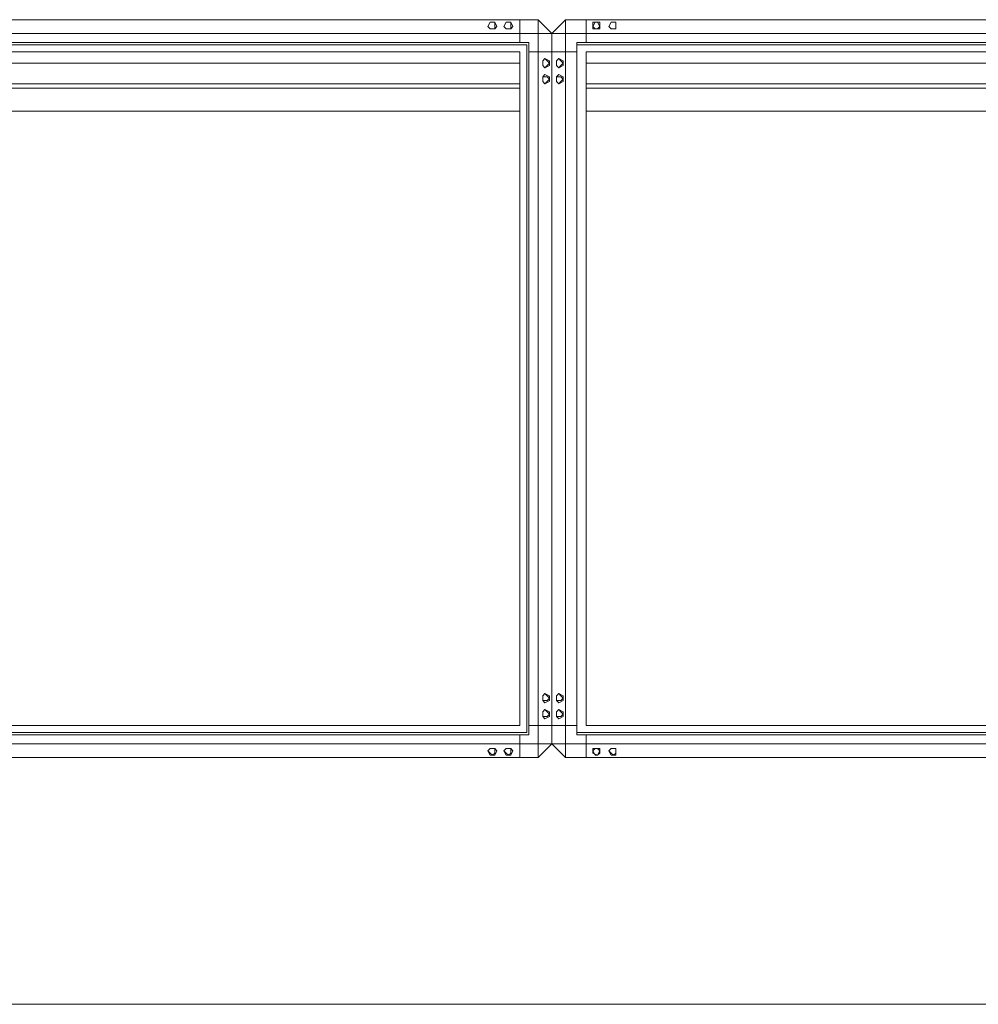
# Model space of a CAD drawing. Header units: inches. Extents: x 1504 to 12593, y -807 to 3183.
# Tile 112 of 256: x 4491 to 4668, y -119 to 64. Entities that reach past the tile are written whole.
import ezdxf

# ---------------------------------------------------------------- set-up
doc = ezdxf.new("R2010")
doc.units = ezdxf.units.IN
doc.header["$MEASUREMENT"] = 0
doc.layers.add('at_Entity', color=7, linetype='Continuous')

msp = doc.modelspace()

# ---------------------------------------------------------------- linework, layer by layer
at = {"layer": 'at_Entity', "color": 7, "lineweight": 15}
for p, q in [((4359.3, 63.53), (4586.55, 63.53)), ((4577.68, 63.1), (4577.25, 62.26)), ((4577.68, 63.1), (4577.25, 62.26)), ((4577.25, 62.26), (4577.68, 61.83)), ((4577.25, 62.26), (4577.68, 61.83)), ((4578.52, 63.1), (4577.68, 63.1)), ((4578.52, 63.1), (4577.68, 63.1)), ((4578.94, 62.26), (4578.52, 63.1)), ((4578.52, 61.83), (4578.52, 63.1)), ((4578.52, 61.83), (4578.94, 62.26)), ((4580.63, 63.1), (4580.21, 62.26)), ((4580.63, 63.1), (4580.21, 62.26)), ((4580.21, 62.26), (4580.63, 61.83)), ((4580.21, 62.26), (4580.63, 61.83)), ((4581.48, 63.1), (4580.63, 63.1)), ((4581.48, 63.1), (4580.63, 63.1)), ((4581.9, 62.26), (4581.48, 63.1)), ((4581.48, 61.83), (4581.48, 63.1)), ((4581.48, 61.83), (4581.9, 62.26)), ((4583.17, 63.53), (4583.17, 59.3)), ((4586.55, -72.91), (4586.55, 63.53)), ((4589.08, 60.99), (4586.55, 63.53)), ((4589.08, 60.99), (4591.61, 63.53)), ((4771.14, 63.53), (4591.61, 63.53)), ((4591.61, -72.91), (4591.61, 63.53)), ((4595.42, 63.53), (4595.42, 59.3)), ((4596.68, 62.26), (4597.11, 63.1)), ((4597.95, 63.1), (4596.68, 63.1)), ((4596.68, 63.1), (4596.68, 62.26)), ((4597.11, 61.83), (4596.68, 62.26)), ((4596.68, 62.26), (4596.68, 61.83)), ((4597.11, 63.1), (4597.53, 63.1)), ((4597.53, 63.1), (4597.95, 62.26)), ((4597.95, 62.26), (4597.53, 61.83)), ((4597.95, 61.83), (4597.95, 63.1)), ((4599.64, 62.26), (4600.06, 63.1)), ((4600.06, 63.1), (4599.64, 62.26)), ((4600.06, 61.83), (4599.64, 62.26)), ((4599.64, 62.26), (4600.06, 61.83)), ((4600.06, 63.1), (4600.91, 63.1)), ((4600.91, 63.1), (4600.06, 63.1)), ((4600.91, 63.1), (4600.91, 61.83)), ((4600.91, 61.83), (4600.91, 63.1)), ((4589.08, 60.99), (4356.76, 60.99)), ((4577.68, 61.83), (4578.52, 61.83)), ((4577.68, 61.83), (4578.52, 61.83)), ((4580.63, 61.83), (4581.48, 61.83)), ((4580.63, 61.83), (4581.48, 61.83)), ((4589.08, 60.99), (4773.67, 60.99)), ((4589.08, -70.37), (4589.08, 60.99)), ((4773.67, 60.99), (4589.08, 60.99)), ((4589.08, -70.37), (4589.08, 60.99)), ((4596.68, 61.83), (4597.95, 61.83)), ((4597.53, 61.83), (4597.11, 61.83)), ((4600.91, 61.83), (4600.06, 61.83)), ((4600.06, 61.83), (4600.91, 61.83)), ((4360.98, 59.3), (4584.86, 59.3)), ((4361.41, 58.88), (4584.43, 58.88)), ((4584.43, -68.26), (4584.43, 58.88)), ((4584.86, -68.69), (4584.86, 59.3)), ((4769.45, 59.3), (4593.73, 59.3)), ((4593.73, -68.69), (4593.73, 59.3)), ((4769.02, 58.88), (4593.73, 58.88)), ((4593.73, -68.26), (4593.73, 58.88)), ((4362.67, 57.61), (4583.17, 57.61)), ((4583.17, -67), (4583.17, 57.61)), ((4584.86, 57.61), (4589.08, 57.61)), ((4593.73, 57.61), (4589.08, 57.61)), ((4767.76, 57.61), (4595.42, 57.61)), ((4595.42, -67), (4595.42, 57.61)), ((4583.17, 55.5), (4362.67, 55.5)), ((4587.81, 56.34), (4587.39, 55.92)), ((4587.81, 56.34), (4587.39, 55.92)), ((4587.81, 56.34), (4587.39, 55.92)), ((4587.81, 56.34), (4587.39, 55.92)), ((4587.39, 55.92), (4587.39, 55.5)), ((4587.39, 55.92), (4587.39, 55.08)), ((4587.39, 55.92), (4587.39, 55.08)), ((4587.39, 55.92), (4587.39, 55.5)), ((4587.39, 55.5), (4587.39, 55.08)), ((4587.39, 55.08), (4587.39, 55.5)), ((4587.39, 55.08), (4587.81, 54.65)), ((4587.39, 55.08), (4587.81, 54.65)), ((4587.39, 55.08), (4587.81, 54.65)), ((4587.39, 55.08), (4587.81, 54.65)), ((4588.24, 55.92), (4587.81, 56.34)), ((4588.66, 55.92), (4587.81, 56.34)), ((4588.66, 55.92), (4587.81, 56.34)), ((4588.24, 55.92), (4587.81, 56.34)), ((4587.81, 54.65), (4588.24, 55.08)), ((4587.81, 54.65), (4588.66, 55.08)), ((4587.81, 54.65), (4588.66, 55.08)), ((4587.81, 54.65), (4588.24, 55.08)), ((4588.66, 55.5), (4588.24, 55.92)), ((4588.66, 55.5), (4588.24, 55.92)), ((4588.24, 55.08), (4588.66, 55.5)), ((4588.24, 55.08), (4588.66, 55.5)), ((4588.66, 55.08), (4588.66, 55.92)), ((4588.66, 55.08), (4588.66, 55.92)), ((4590.35, 56.34), (4589.93, 55.92)), ((4589.93, 55.92), (4590.35, 56.34)), ((4589.93, 55.92), (4590.35, 56.34)), ((4590.35, 56.34), (4589.93, 55.92)), ((4589.93, 55.92), (4589.93, 55.5)), ((4589.93, 55.08), (4589.93, 55.92)), ((4589.93, 55.08), (4589.93, 55.92)), ((4589.93, 55.92), (4589.93, 55.5)), ((4589.93, 55.5), (4589.93, 55.08)), ((4589.93, 55.5), (4589.93, 55.08)), ((4589.93, 55.08), (4590.35, 54.65)), ((4590.35, 54.65), (4589.93, 55.08)), ((4590.35, 54.65), (4589.93, 55.08)), ((4589.93, 55.08), (4590.35, 54.65)), ((4590.77, 55.92), (4590.35, 56.34)), ((4590.35, 56.34), (4591.19, 55.92)), ((4590.35, 56.34), (4591.19, 55.92)), ((4590.77, 55.92), (4590.35, 56.34)), ((4590.35, 54.65), (4590.77, 55.08)), ((4591.19, 55.08), (4590.35, 54.65)), ((4591.19, 55.08), (4590.35, 54.65)), ((4590.35, 54.65), (4590.77, 55.08)), ((4591.19, 55.5), (4590.77, 55.92)), ((4591.19, 55.5), (4590.77, 55.92)), ((4590.77, 55.08), (4591.19, 55.5)), ((4590.77, 55.08), (4591.19, 55.5)), ((4591.19, 55.92), (4591.19, 55.08)), ((4591.19, 55.92), (4591.19, 55.08)), ((4767.76, 55.5), (4595.42, 55.5)), ((4587.81, 53.39), (4587.39, 52.97)), ((4588.24, 52.97), (4587.39, 52.97)), ((4587.39, 52.97), (4587.39, 52.54)), ((4588.24, 52.97), (4587.39, 52.97)), ((4587.39, 52.97), (4587.39, 52.54)), ((4587.39, 52.97), (4587.39, 52.12)), ((4588.66, 52.97), (4587.81, 53.39)), ((4588.66, 52.54), (4588.24, 52.97)), ((4588.66, 52.54), (4588.24, 52.97)), ((4588.66, 52.12), (4588.66, 52.97)), ((4589.93, 52.97), (4590.35, 53.39)), ((4590.77, 52.97), (4589.93, 52.97)), ((4589.93, 52.97), (4589.93, 52.54)), ((4590.77, 52.97), (4589.93, 52.97)), ((4589.93, 52.97), (4589.93, 52.54)), ((4589.93, 52.12), (4589.93, 52.97)), ((4590.35, 53.39), (4591.19, 52.97)), ((4591.19, 52.54), (4590.77, 52.97)), ((4591.19, 52.54), (4590.77, 52.97)), ((4591.19, 52.97), (4591.19, 52.12)), ((4583.17, 51.69), (4362.67, 51.69)), ((4587.39, 52.54), (4587.39, 52.12)), ((4587.39, 52.54), (4587.39, 52.12)), ((4587.39, 52.12), (4587.81, 51.69)), ((4587.39, 52.12), (4587.81, 51.69)), ((4587.39, 52.12), (4587.81, 51.69)), ((4587.81, 51.69), (4588.24, 52.12)), ((4587.81, 51.69), (4588.24, 52.12)), ((4587.81, 51.69), (4588.66, 52.12)), ((4588.24, 52.12), (4588.66, 52.54)), ((4588.24, 52.12), (4588.66, 52.54)), ((4589.93, 52.54), (4589.93, 52.12)), ((4589.93, 52.54), (4589.93, 52.12)), ((4589.93, 52.12), (4590.35, 51.69)), ((4589.93, 52.12), (4590.35, 51.69)), ((4590.35, 51.69), (4589.93, 52.12)), ((4590.35, 51.69), (4590.77, 52.12)), ((4590.35, 51.69), (4590.77, 52.12)), ((4591.19, 52.12), (4590.35, 51.69)), ((4590.77, 52.12), (4591.19, 52.54)), ((4590.77, 52.12), (4591.19, 52.54)), ((4767.76, 51.69), (4595.42, 51.69)), ((4583.17, 50.85), (4362.67, 50.85)), ((4767.76, 50.85), (4595.42, 50.85)), ((4583.17, 46.63), (4362.67, 46.63)), ((4767.76, 46.63), (4595.42, 46.63)), ((4587.81, -61.09), (4587.39, -61.51)), ((4587.39, -61.51), (4587.81, -61.09)), ((4587.39, -61.51), (4587.39, -61.93)), ((4587.39, -62.35), (4587.39, -61.51)), ((4588.24, -61.51), (4587.81, -61.09)), ((4587.81, -61.09), (4588.66, -61.51)), ((4588.66, -61.93), (4588.24, -61.51)), ((4588.66, -61.51), (4588.66, -62.35)), ((4590.35, -61.09), (4589.93, -61.51)), ((4590.35, -61.09), (4589.93, -61.51)), ((4589.93, -61.51), (4589.93, -61.93)), ((4589.93, -61.51), (4589.93, -62.35)), ((4590.77, -61.51), (4590.35, -61.09)), ((4591.19, -61.51), (4590.35, -61.09)), ((4591.19, -61.93), (4590.77, -61.51)), ((4591.19, -62.35), (4591.19, -61.51)), ((4587.39, -61.93), (4587.39, -62.35)), ((4587.39, -62.35), (4588.24, -62.35)), ((4587.81, -62.78), (4587.39, -62.35)), ((4588.66, -62.35), (4587.81, -62.78)), ((4588.24, -62.35), (4588.66, -61.93)), ((4589.93, -61.93), (4589.93, -62.35)), ((4589.93, -62.35), (4590.77, -62.35)), ((4589.93, -62.35), (4590.35, -62.78)), ((4590.35, -62.78), (4591.19, -62.35)), ((4590.77, -62.35), (4591.19, -61.93)), ((4587.81, -64.04), (4587.39, -64.47)), ((4587.39, -64.47), (4587.81, -64.04)), ((4587.39, -64.47), (4587.39, -64.88)), ((4587.39, -65.31), (4587.39, -64.47)), ((4587.39, -64.88), (4587.39, -65.31)), ((4587.39, -65.31), (4588.24, -65.31)), ((4587.81, -65.73), (4587.39, -65.31)), ((4588.24, -64.47), (4587.81, -64.04)), ((4587.81, -64.04), (4588.66, -64.47)), ((4588.66, -65.31), (4587.81, -65.73)), ((4588.66, -64.88), (4588.24, -64.47)), ((4588.24, -65.31), (4588.66, -64.88)), ((4588.66, -64.47), (4588.66, -65.31)), ((4590.35, -64.04), (4589.93, -64.47)), ((4590.35, -64.04), (4589.93, -64.47)), ((4589.93, -64.47), (4589.93, -64.88)), ((4589.93, -64.47), (4589.93, -65.31)), ((4589.93, -64.88), (4589.93, -65.31)), ((4589.93, -65.31), (4590.77, -65.31)), ((4589.93, -65.31), (4590.35, -65.73)), ((4590.77, -64.47), (4590.35, -64.04)), ((4591.19, -64.47), (4590.35, -64.04)), ((4590.35, -65.73), (4591.19, -65.31)), ((4591.19, -64.88), (4590.77, -64.47)), ((4590.77, -65.31), (4591.19, -64.88)), ((4591.19, -65.31), (4591.19, -64.47)), ((4362.67, -67), (4583.17, -67)), ((4589.08, -67), (4584.86, -67)), ((4589.08, -67), (4593.73, -67)), ((4767.76, -67), (4595.42, -67)), ((4584.86, -68.69), (4360.98, -68.69)), ((4361.41, -68.26), (4584.43, -68.26)), ((4583.17, -68.69), (4583.17, -72.91)), ((4769.02, -68.26), (4593.73, -68.26)), ((4593.73, -68.69), (4769.45, -68.69)), ((4595.42, -68.69), (4595.42, -72.91)), ((4589.08, -70.37), (4356.76, -70.37)), ((4586.55, -72.91), (4589.08, -70.37)), ((4589.08, -70.37), (4773.67, -70.37)), ((4591.61, -72.91), (4589.08, -70.37)), ((4577.68, -71.22), (4577.25, -71.65)), ((4577.25, -71.65), (4577.68, -71.22)), ((4577.25, -71.65), (4577.68, -72.07)), ((4577.25, -71.65), (4577.68, -72.49)), ((4578.52, -71.22), (4577.68, -71.22)), ((4577.68, -71.22), (4578.52, -71.22)), ((4577.68, -72.07), (4578.1, -72.49)), ((4578.52, -72.49), (4577.68, -72.49)), ((4578.1, -72.49), (4578.52, -72.07)), ((4578.52, -72.07), (4578.52, -71.22)), ((4578.52, -71.22), (4578.94, -71.65)), ((4578.94, -71.65), (4578.52, -72.49)), ((4580.63, -71.22), (4580.21, -71.65)), ((4580.21, -71.65), (4580.63, -71.22)), ((4580.21, -71.65), (4580.63, -72.07)), ((4580.21, -71.65), (4580.63, -72.49)), ((4581.48, -71.22), (4580.63, -71.22)), ((4580.63, -71.22), (4581.48, -71.22)), ((4580.63, -72.07), (4581.05, -72.49)), ((4581.48, -72.49), (4580.63, -72.49)), ((4581.05, -72.49), (4581.48, -72.07)), ((4581.48, -72.07), (4581.48, -71.22)), ((4581.48, -71.22), (4581.9, -71.65)), ((4581.9, -71.65), (4581.48, -72.49)), ((4597.95, -71.22), (4596.68, -71.22)), ((4596.68, -71.22), (4596.68, -71.65)), ((4597.11, -71.22), (4596.68, -71.65)), ((4596.68, -71.65), (4596.68, -72.07)), ((4596.68, -71.65), (4597.11, -72.49)), ((4596.68, -72.07), (4597.53, -72.49)), ((4597.53, -71.22), (4597.11, -71.22)), ((4597.11, -72.49), (4597.53, -72.49)), ((4597.95, -71.65), (4597.53, -71.22)), ((4597.53, -72.49), (4597.95, -71.65)), ((4597.53, -72.49), (4597.95, -72.07)), ((4597.95, -72.07), (4597.95, -71.22)), ((4600.06, -71.22), (4599.64, -71.65)), ((4600.06, -71.22), (4599.64, -71.65)), ((4599.64, -71.65), (4600.06, -72.07)), ((4599.64, -71.65), (4600.06, -72.49)), ((4600.91, -71.22), (4600.06, -71.22)), ((4600.91, -71.22), (4600.06, -71.22)), ((4600.06, -72.07), (4600.49, -72.49)), ((4600.06, -72.49), (4600.91, -72.49)), ((4600.49, -72.49), (4600.91, -72.07)), ((4600.91, -72.07), (4600.91, -71.22)), ((4600.91, -72.49), (4600.91, -71.22)), ((4586.55, -72.91), (4359.3, -72.91)), ((4591.61, -72.91), (4771.14, -72.91))]:
    msp.add_line(p, q, dxfattribs=at)
at = {"layer": 'at_Entity', "color": 30, "lineweight": 15, "true_color": 0xff7e00}
msp.add_line((5638.75, -118.53), (4129.93, -118.53), dxfattribs=at)

doc.saveas('drawing.dxf')
